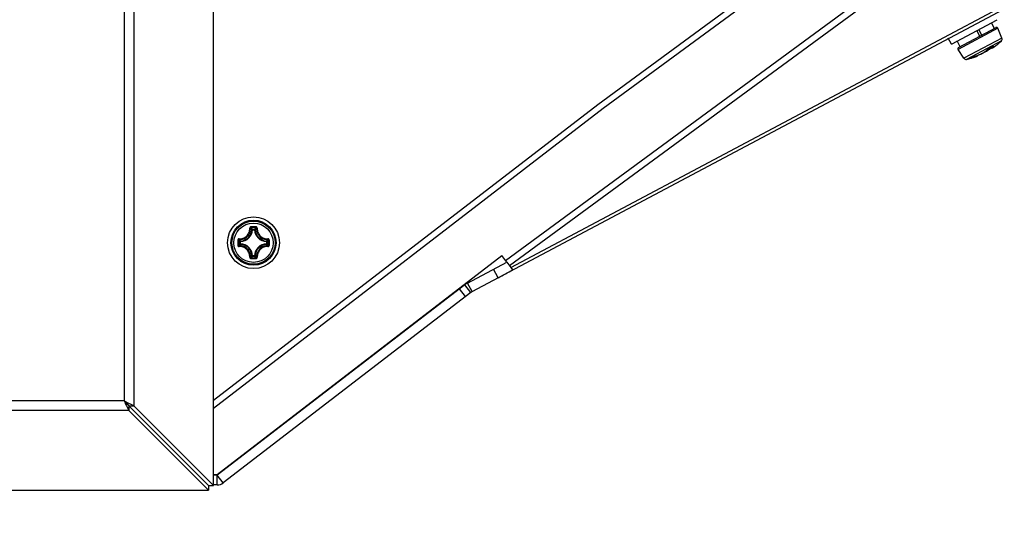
# Model space of a CAD drawing. Header units: millimetres. Extents: x 0 to 420, y 0 to 297.
# Tile 151 of 256: x 134.03 to 149.24, y 148.62 to 156.51. Entities that reach past the tile are written whole.
import ezdxf

# ---------------------------------------------------------------- set-up
doc = ezdxf.new("R2010")
doc.units = ezdxf.units.MM
doc.header["$LTSCALE"] = 23.1
doc.layers.get('0').update_dxf_attribs({"linetype": 'CONTINUOUS'})
doc.layers.add('DIM_PILOTEES', color=7, linetype='CONTINUOUS')
doc.styles.get("Standard").update_dxf_attribs({"font": 'txt', "width": 0.7})
doc.dimstyles.new('DIMSTYLE_2', dxfattribs={"dimtxt": 2.5, "dimasz": 3.5, "dimexe": 2, "dimexo": 0, "dimtad": 1, "dimdec": 0, "dimlfac": 10, "dimdsep": 46, "dimtxsty": 'Standard', "dimblk": '_FILLED', "dimblk1": '_FILLED', "dimblk2": '_FILLED', "dimcen": 0.09, "dimazin": 2, "dimtp": 0.5, "dimtm": 0.5, "dimtfac": 1, "dimtdec": 0, "dimtofl": 0, "dimtmove": 0, "dimatfit": 3, "dimldrblk": '_FILLED', "dimfxl": 0, "dimtolj": 1, "dimarcsym": 0})

# ---------------------------------------------------------------- blocks, each defined once
blk = doc.blocks.new('_FILLED')
at = {"color": 0, "linetype": 'ByBlock'}
blk.add_solid([(0, 0), (-1, 0.1429), (-1, -0.1429)], dxfattribs=at)
blk = doc.blocks.new('*D7')
at = {"layer": 'DIM_PILOTEES', "color": 2, "linetype": 'Continuous'}
for p, q in [((175.509, 147.742), (175.509, 155.242)), ((175.509, 155.242), (175.509, 138.595)), ((139.175, 147.742), (177.509, 147.742)), ((175.509, 121.947), (175.509, 138.595)), ((149.276, 129.447), (177.509, 129.447)), ((175.509, 129.447), (175.509, 121.947))]:
    blk.add_line(p, q, dxfattribs=at)
at = {"layer": 'DIM_PILOTEES', "color": 2, "linetype": 'Continuous', "xscale": 3.5, "yscale": 3.5, "zscale": 3.5}
for p, rotation in [((175.509, 147.742), 270), ((175.509, 129.447), 90)]:
    blk.add_blockref('_FILLED', p, dxfattribs=dict(at, rotation=rotation))
at = {"layer": 'DIM_PILOTEES', "color": 2, "linetype": 'Continuous', "insert": (172.384, 139.444), "char_height": 2.5, "width": 7.76786, "attachment_point": 2, "rotation": 90, "line_spacing_factor": 0.9}
blk.add_mtext('{\\ftxt;\\W0.0001;\\H0.0001;\\~}{\\ftxt;\\W2.0714285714;\\H2.5; }{\\ftxt;\\W0.0001;\\H0.0001;\\~}', dxfattribs=at)

msp = doc.modelspace()

# ---------------------------------------------------------------- linework, layer by layer
at = {"color": 7, "linetype": 'Continuous'}
for p, q in [((142.964, 155.2011), (172.3686, 176.8221)), ((137.0243, 149.3159), (137.0243, 167.064)), ((135.7949, 165.8346), (135.7949, 150.5453)), ((135.6449, 165.7596), (135.6449, 150.6203)), ((148.4248, 156.1342), (149.1311, 156.5099)), ((149.1425, 156.378), (148.5278, 156.0511)), ((148.5352, 156.0797), (149.1147, 156.3879)), ((149.0898, 156.3746), (149.0428, 156.4629)), ((149.2068, 156.2266), (149.1425, 156.378)), ((149.2068, 156.2266), (149.1425, 156.378)), ((148.4248, 156.1342), (148.3778, 156.2225)), ((149.2068, 156.2266), (148.6174, 155.9131)), ((148.8632, 156.2541), (148.8162, 156.3424)), ((148.8964, 156.2718), (148.8494, 156.3601)), ((148.5601, 156.0929), (148.5131, 156.1812)), ((149.1971, 156.1816), (148.6602, 155.896)), ((149.0312, 156.0625), (149.0435, 156.0708)), ((149.0434, 156.0708), (149.0509, 156.0762)), ((149.047, 156.0796), (149.0439, 156.0841)), ((149.0542, 156.075), (149.0562, 156.0748)), ((149.0561, 156.0748), (149.0579, 156.0749)), ((149.0578, 156.0749), (149.0594, 156.0751)), ((149.0593, 156.0751), (149.0607, 156.0755)), ((149.0607, 156.0755), (149.062, 156.0759)), ((149.062, 156.0759), (149.0633, 156.0764)), ((149.0632, 156.0764), (149.0646, 156.077)), ((149.0645, 156.077), (149.066, 156.0777)), ((149.0659, 156.0777), (149.0674, 156.0784)), ((149.0665, 156.097), (149.0672, 156.0974)), ((149.0672, 156.0974), (149.0665, 156.0968)), ((149.0673, 156.0784), (149.0689, 156.0793)), ((149.0688, 156.0793), (149.0705, 156.0802)), ((149.0704, 156.0802), (149.0722, 156.0813)), ((149.0721, 156.0813), (149.074, 156.0824)), ((149.0739, 156.0824), (149.0759, 156.0837)), ((149.0759, 156.0837), (149.078, 156.0851)), ((149.0779, 156.0851), (149.0802, 156.0866)), ((149.0801, 156.0866), (149.0825, 156.0883)), ((149.0825, 156.0883), (149.0844, 156.0896)), ((148.6174, 155.9131), (148.5278, 156.0511)), ((148.7286, 155.9173), (148.7298, 155.9178)), ((148.7286, 155.9173), (148.7298, 155.9178)), ((148.7286, 155.9173), (148.7298, 155.9177)), ((148.7292, 155.9175), (148.7298, 155.9177)), ((148.7336, 155.9173), (148.7382, 155.9186)), ((148.7667, 155.9374), (148.7615, 155.9348)), ((148.7875, 155.9448), (148.7867, 155.9445)), ((148.7994, 155.9381), (148.8017, 155.9389)), ((148.8016, 155.9389), (148.8044, 155.9399)), ((148.8043, 155.9399), (148.8068, 155.9409)), ((148.8068, 155.9409), (148.8091, 155.9418)), ((148.8091, 155.9418), (148.8113, 155.9427)), ((148.8112, 155.9427), (148.8133, 155.9436)), ((148.8132, 155.9436), (148.8151, 155.9444)), ((148.815, 155.9444), (148.8167, 155.9452)), ((148.8167, 155.9452), (148.8183, 155.9459)), ((148.8182, 155.9459), (148.8197, 155.9467)), ((148.8196, 155.9467), (148.821, 155.9474)), ((148.821, 155.9474), (148.8222, 155.9482)), ((148.8222, 155.9482), (148.8234, 155.949)), ((148.8243, 155.9564), (148.838, 155.9615)), ((148.8379, 155.9615), (148.8516, 155.967)), ((148.8516, 155.967), (148.8652, 155.9728)), ((148.8651, 155.9728), (148.8786, 155.9789)), ((148.8785, 155.9789), (148.8917, 155.9852)), ((148.8916, 155.9852), (148.9044, 155.9917)), ((148.9043, 155.9917), (148.9166, 155.9984)), ((148.9166, 155.9984), (148.9283, 156.0052)), ((148.9282, 156.0052), (148.9394, 156.012)), ((148.9419, 156.0138), (148.9449, 156.015)), ((148.9448, 156.015), (148.9568, 156.0203)), ((148.9567, 156.0203), (148.9689, 156.0262)), ((148.9689, 156.0262), (148.9813, 156.0326)), ((148.9812, 156.0326), (148.9938, 156.0395)), ((148.9847, 156.0499), (148.9843, 156.0495)), ((148.9857, 156.0511), (148.9847, 156.0499)), ((148.9904, 156.0551), (148.9857, 156.0511)), ((148.9872, 156.0518), (148.9872, 156.0518)), ((148.9937, 156.0395), (149.0064, 156.0469)), ((149.0063, 156.0469), (149.0189, 156.0545)), ((149.0074, 156.0656), (149.0066, 156.0649)), ((149.0188, 156.0545), (149.0313, 156.0625)), ((137.0243, 150.6321), (142.964, 155.2011)), ((137.628, 153.2655), (137.6181, 153.2659)), ((137.628, 153.2754), (137.6604, 153.2754)), ((137.628, 153.2655), (137.628, 153.2754)), ((137.6281, 153.2655), (137.6604, 153.2655)), ((137.6604, 153.2655), (137.6604, 153.2754)), ((137.6604, 153.2655), (137.6704, 153.2659)), ((137.4432, 153.0807), (137.4333, 153.0807)), ((137.4333, 153.0483), (137.4333, 153.0807)), ((137.4432, 153.0483), (137.4333, 153.0483)), ((137.4432, 153.0807), (137.4428, 153.0906)), ((137.4432, 153.0483), (137.4428, 153.0383)), ((137.4432, 153.0483), (137.4432, 153.0806)), ((137.8452, 153.0807), (137.8457, 153.0906)), ((137.8452, 153.0807), (137.8552, 153.0807)), ((137.8452, 153.0806), (137.8452, 153.0483)), ((137.8452, 153.0483), (137.8552, 153.0483)), ((137.8452, 153.0483), (137.8457, 153.0383)), ((137.8552, 153.0807), (137.8552, 153.0483)), ((137.628, 152.8635), (137.6181, 152.863)), ((137.628, 152.8635), (137.628, 152.8535)), ((137.6604, 152.8535), (137.628, 152.8535)), ((137.6604, 152.8635), (137.6281, 152.8635)), ((137.6604, 152.8635), (137.6704, 152.863)), ((137.6604, 152.8635), (137.6604, 152.8535)), ((140.9499, 152.4416), (141.5569, 152.7645)), ((141.4228, 152.5233), (141.3519, 152.6555)), ((141.0203, 152.3092), (140.9499, 152.4416)), ((140.9078, 152.4146), (137.0842, 149.4734)), ((140.92, 152.2347), (140.8286, 152.3536)), ((140.9993, 152.2957), (140.9078, 152.4146)), ((135.6449, 150.6203), (112.6056, 150.6203)), ((135.7199, 150.4703), (112.5306, 150.4703)), ((135.7199, 150.5453), (135.7949, 150.5453)), ((135.7199, 150.5453), (135.7199, 150.4703)), ((135.7199, 150.4703), (136.9493, 149.2409)), ((135.7949, 150.5453), (137.0243, 149.3159)), ((137.0842, 149.4734), (137.0243, 149.4733)), ((137.1756, 149.3545), (137.0842, 149.4734)), ((137.0843, 149.3234), (137.0842, 149.4734)), ((111.3012, 149.2409), (136.9493, 149.2409)), ((136.9493, 149.3159), (137.0243, 149.3159)), ((136.9493, 149.3159), (136.9493, 149.2409))]:
    msp.add_line(p, q, dxfattribs=at)
at = {"color": 3, "linetype": 'Continuous'}
for p, q in [((172.4043, 176.7243), (143.0468, 155.1379)), ((141.5364, 152.7912), (171.7899, 175.0211)), ((171.7452, 174.8566), (141.6011, 152.7071)), ((141.0203, 152.3092), (171.8716, 168.7183)), ((141.6218, 152.6802), (171.7956, 168.7289)), ((143.0468, 155.1379), (137.0243, 150.5035)), ((137.0818, 149.4834), (141.4791, 152.8658)), ((141.5569, 152.7645), (141.4791, 152.8658)), ((141.5569, 152.7645), (141.6218, 152.6802)), ((141.6218, 152.6802), (141.6468, 152.6477)), ((140.9993, 152.2957), (137.1756, 149.3545)), ((135.7199, 150.5453), (136.9493, 149.3159)), ((137.0243, 149.4833), (137.0818, 149.4834)), ((137.0843, 149.3234), (137.0243, 149.3233))]:
    msp.add_line(p, q, dxfattribs=at)
at = {"color": 7, "linetype": 'Continuous'}
for points in [[(148.9824, 156.0461), (148.9873, 156.052), (148.9876, 156.0523), (148.9881, 156.0528), (148.9887, 156.0534), (148.9895, 156.054), (148.9904, 156.0548), (148.9915, 156.0556), (148.9926, 156.0565), (148.9939, 156.0574), (148.9952, 156.0583), (148.9966, 156.0592), (148.9981, 156.0602), (148.9997, 156.0612), (149.0013, 156.0621), (149.0029, 156.063), (149.0046, 156.0639), (149.0062, 156.0647), (149.0153, 156.0692)], [(149.0153, 156.0692), (149.0261, 156.0747), (149.0368, 156.0803)], [(149.0368, 156.0803), (149.0474, 156.086), (149.058, 156.0919)], [(149.047, 156.0796), (149.0481, 156.0782), (149.05, 156.0766)], [(149.05, 156.0766), (149.0521, 156.0755), (149.0542, 156.075)], [(149.058, 156.0919), (149.0674, 156.0973), (149.0685, 156.0979), (149.0695, 156.0984), (149.0704, 156.0989), (149.0711, 156.0992), (149.0717, 156.0995), (149.0721, 156.0996), (149.0721, 156.0996)], [(148.7298, 155.9177), (148.7318, 155.9187), (148.7351, 155.9201), (148.7383, 155.9217), (148.7414, 155.9233), (148.7446, 155.9249), (148.7467, 155.926)], [(148.7467, 155.926), (148.7486, 155.927), (148.7517, 155.9287), (148.7548, 155.9305), (148.7579, 155.9323), (148.761, 155.9341), (148.763, 155.9354)], [(148.763, 155.9354), (148.7632, 155.9355), (148.7637, 155.9358), (148.7645, 155.9362), (148.7654, 155.9367), (148.7665, 155.9372), (148.7678, 155.9377), (148.7692, 155.9384), (148.7707, 155.939), (148.7724, 155.9397), (148.7742, 155.9403), (148.7761, 155.941), (148.778, 155.9417), (148.78, 155.9424), (148.782, 155.9431), (148.784, 155.9437), (148.786, 155.9443), (148.7867, 155.9445)], [(148.7867, 155.9445), (148.7975, 155.9476), (148.8108, 155.9518), (148.8243, 155.9564)], [(148.8233, 155.949), (148.8245, 155.9498), (148.8255, 155.9507), (148.8266, 155.9518), (148.8276, 155.9532), (148.8285, 155.9549), (148.8292, 155.9569), (148.8294, 155.9583)], [(148.8244, 155.9498), (148.8255, 155.9507), (148.8265, 155.9518), (148.8275, 155.9532), (148.8285, 155.9549), (148.8291, 155.9569), (148.8293, 155.9583)], [(148.9393, 156.012), (148.9497, 156.0189), (148.9592, 156.0258), (148.9679, 156.0326), (148.9756, 156.0394), (148.9824, 156.0461)]]:
    msp.add_lwpolyline(points, dxfattribs=at)
for radius in [0.4, 0.3482, 0.3481, 0.3338, 0.304]:
    msp.add_circle((137.6442, 153.0645), radius, dxfattribs=at)
for centre, radius, start, end in [((149.124, 156.3702), 0.02, 23.00758, 118.00758), ((149.1241, 156.3702), 0.02, 23.00758, 86.52024), ((149.17, 156.211), 0.04, 312.68471, 23.00758), ((149.1699, 156.211), 0.04, 312.68471, 23.00758), ((148.5446, 156.062), 0.02, 118.00758, 213.00758), ((148.6372, 156.6668), 0.7125, 299.64054, 304.73622), ((148.6004, 156.9029), 0.9309, 295.92222, 300.03919), ((148.6583, 156.636), 0.6751, 304.75696, 304.94469), ((149.1099, 156.0238), 0.0851, 119.24576, 120.10627), ((149.0718, 156.1077), 0.0107, 249.77515, 255.82935), ((149.1021, 156.0379), 0.069, 117.20332, 119.29637), ((149.3488, 155.8541), 0.3662, 138.2064, 138.42728), ((148.3836, 157.0637), 1.2, 305.7367, 312.68471), ((148.3835, 157.0637), 1.2, 305.7367, 312.68471), ((148.3836, 157.0637), 1.2, 283.33045, 290.27847), ((148.3835, 157.0637), 1.2, 283.33045, 290.27847), ((148.6196, 156.1609), 0.2668, 294.3885, 295.08823), ((148.7036, 156.032), 0.1185, 283.60303, 284.70642), ((148.6189, 156.1623), 0.2684, 295.09112, 298.01043), ((148.618, 156.164), 0.2703, 298.00803, 298.38816), ((148.6177, 156.1645), 0.271, 298.38826, 298.98029), ((148.6163, 156.1671), 0.2739, 298.98506, 301.85768), ((148.7588, 155.9421), 0.00789, 284.79861, 301.68355), ((148.7728, 155.9152), 0.0227, 119.8844, 121.79525), ((148.4587, 156.898), 1.0086, 287.96225, 288.78516), ((148.5078, 156.7532), 0.8557, 288.79484, 288.97748), ((148.825, 155.8092), 0.1406, 106.43407, 106.98738), ((148.8195, 155.8279), 0.1212, 105.32412, 106.45143), ((148.5265, 156.6987), 0.7981, 288.97743, 289.16481), ((148.5413, 156.6563), 0.7532, 289.16547, 289.28436), ((148.6379, 156.3759), 0.4667, 288.86049, 290.24918), ((148.659, 156.6286), 0.6685, 298.36594, 299.63944), ((148.981, 156.0566), 0.00782, 318.82934, 322.37882), ((149.0501, 155.9786), 0.0969, 117.79036, 118.71092), ((149.045, 155.9883), 0.086, 115.94951, 117.80894), ((148.651, 155.9349), 0.04, 213.00758, 283.33045), ((137.4342, 153.2745), 0.1841, 272.6606, 357.33932), ((137.4342, 153.2745), 0.194, 272.65943, 357.34057), ((137.645, 141.8928), 11.4164, 89.81044, 90.19678), ((137.6442, 141.9758), 11.3214, 89.80689, 90.19321), ((137.2502, 152.915), 0.5222, 43.64832, 47.03641), ((138.0383, 152.915), 0.5222, 132.96337, 136.35171), ((137.8542, 153.2745), 0.194, 182.65941, 267.34055), ((137.8542, 153.2745), 0.1841, 182.66067, 267.33932), ((148.8157, 153.0645), 11.4162, 179.80704, 180.0002), ((148.8157, 153.0644), 11.4162, 179.99975, 180.1929), ((148.7331, 153.0645), 11.3215, 179.80685, 180.19315), ((137.7936, 153.4584), 0.522, 222.96287, 226.35218), ((137.7936, 152.6705), 0.5221, 133.64789, 137.03688), ((137.4342, 152.8545), 0.1841, 2.6606, 87.33939), ((137.4342, 152.8545), 0.194, 2.65944, 87.34057), ((137.8542, 152.8545), 0.194, 92.65924, 177.34041), ((137.8542, 152.8545), 0.1841, 92.66067, 177.33932), ((137.4947, 153.4586), 0.5222, 313.64832, 317.0364), ((137.4948, 152.6704), 0.5222, 42.96338, 46.35171), ((126.5555, 153.0645), 11.3215, 359.80685, 0.19315), ((126.4728, 153.0645), 11.4162, 359.99975, 0.1929), ((126.4728, 153.0644), 11.4162, 359.80704, 0.0002), ((137.645, 164.2362), 11.4164, 269.8032, 270.18954), ((137.2503, 153.2139), 0.522, 312.96286, 316.35218), ((137.6442, 164.1531), 11.3214, 269.80679, 270.19311), ((138.0383, 153.214), 0.5222, 223.64833, 227.03641), ((141.0907, 152.1768), 0.3, 118.00758, 127.56758)]:
    msp.add_arc(centre, radius, start, end, dxfattribs=at)
at = {"color": 3, "linetype": 'Continuous'}
for centre, radius, start, end in [((138.3671, 158.2877), 6.5242, 297.92815, 300.1781), ((141.0907, 152.1768), 0.15, 118.00758, 127.56758), ((137.0842, 149.4734), 0.15, 270.06758, 307.56758)]:
    msp.add_arc(centre, radius, start, end, dxfattribs=at)
at = {"color": 7, "linetype": 'Continuous'}
for points, knots in [([(149.0519, 156.0885), (149.0504, 156.0866), (149.0485, 156.0841), (149.0469, 156.0811), (149.0468, 156.0799), (149.047, 156.0796)], [0, 0, 0, 0, 0.6937359, 0.8900686, 1, 1, 1, 1]), ([(149.0749, 156.0971), (149.0726, 156.0945), (149.0694, 156.0908), (149.0656, 156.0861), (149.0636, 156.0832), (149.062, 156.0809), (149.0612, 156.0791), (149.0607, 156.0777), (149.0612, 156.0761), (149.0648, 156.0772), (149.069, 156.0793), (149.0762, 156.0838), (149.0814, 156.0875), (149.0844, 156.0896)], [0, 0, 0, 0, 0.2012465, 0.2820481, 0.3490554, 0.4020355, 0.4410096, 0.4667244, 0.4827883, 0.5289842, 0.6295676, 0.7874041, 1, 1, 1, 1]), ([(149.0758, 156.0981), (149.0744, 156.0973), (149.072, 156.0968), (149.0698, 156.0972), (149.0692, 156.0973)], [0, 0, 0, 0, 0.7353736, 1, 1, 1, 1]), ([(149.0698, 156.0799), (149.0709, 156.0805), (149.0758, 156.0835), (149.0806, 156.0869), (149.0844, 156.0896)], [0, 0, 0, 0, 0.2029857, 1, 1, 1, 1]), ([(149.0758, 156.0982), (149.0762, 156.0986), (149.0768, 156.0993), (149.0774, 156.1003), (149.0776, 156.1012), (149.0768, 156.1016), (149.0758, 156.1014), (149.0736, 156.1008), (149.0719, 156.0999), (149.0706, 156.0992)], [0, 0, 0, 0, 0.1527423, 0.2569116, 0.3182924, 0.3702226, 0.4582306, 0.5935296, 1, 1, 1, 1]), ([(148.7286, 155.9173), (148.7282, 155.9171), (148.7276, 155.9168), (148.727, 155.9165), (148.7264, 155.9161), (148.7268, 155.9158), (148.7274, 155.916), (148.7284, 155.9161), (148.7298, 155.9164), (148.7309, 155.9166), (148.7314, 155.9168)], [0, 0, 0, 0, 0.1649947, 0.2735677, 0.3258183, 0.3544232, 0.433064, 0.5684659, 0.7587204, 1, 1, 1, 1]), ([(148.7994, 155.9381), (148.7953, 155.9365), (148.7751, 155.9295), (148.7546, 155.9233), (148.7382, 155.9186)], [0, 0, 0, 0, 0.2043354, 1, 1, 1, 1]), ([(148.7382, 155.9186), (148.7384, 155.9187), (148.7397, 155.9196), (148.7399, 155.9213), (148.74, 155.9225)], [0, 0, 0, 0, 0.1903722, 1, 1, 1, 1]), ([(148.7839, 155.9437), (148.7824, 155.9433), (148.7766, 155.9414), (148.7709, 155.9393), (148.7667, 155.9374)], [0, 0, 0, 0, 0.2545763, 1, 1, 1, 1]), ([(148.7875, 155.9448), (148.8074, 155.9502), (148.8476, 155.9643), (148.9035, 155.9902), (148.9454, 156.0151), (148.9711, 156.0352), (148.9807, 156.0448), (148.9843, 156.0495)], [0, 0, 0, 0, 0.2749683, 0.5652324, 0.8205075, 0.9214382, 1, 1, 1, 1]), ([(149.0035, 156.0636), (149.0024, 156.0629), (148.9978, 156.0603), (148.9935, 156.0575), (148.9904, 156.0551)], [0, 0, 0, 0, 0.2546813, 1, 1, 1, 1]), ([(137.421, 153.1234), (137.4426, 153.1222), (137.4869, 153.129), (137.5432, 153.1655), (137.5797, 153.2218), (137.5866, 153.2661), (137.5854, 153.2877)], [0, 0, 0, 0, 0.2488342, 0.500002, 0.7511665, 1, 1, 1, 1]), ([(137.4219, 153.1129), (137.4448, 153.1116), (137.4917, 153.1188), (137.5513, 153.1574), (137.5899, 153.217), (137.5971, 153.264), (137.5958, 153.2868)], [0, 0, 0, 0, 0.2489804, 0.5000021, 0.7510204, 1, 1, 1, 1]), ([(137.6057, 153.3091), (137.6003, 153.3091), (137.5891, 153.3044), (137.5851, 153.293), (137.5854, 153.2877)], [0, 0, 0, 0, 0.5030547, 1, 1, 1, 1]), ([(137.5854, 153.2879), (137.5877, 153.288), (137.5909, 153.2881), (137.5942, 153.2875), (137.5955, 153.2871), (137.5958, 153.2868)], [0, 0, 0, 0, 0.6545851, 0.8795181, 1, 1, 1, 1]), ([(137.6061, 153.2971), (137.6034, 153.2971), (137.5978, 153.295), (137.5957, 153.2894), (137.5958, 153.2868)], [0, 0, 0, 0, 0.5063564, 1, 1, 1, 1]), ([(137.6181, 153.2659), (137.6163, 153.2677), (137.6091, 153.2748), (137.6016, 153.2817), (137.5958, 153.2868)], [0, 0, 0, 0, 0.2451287, 1, 1, 1, 1]), ([(137.6058, 153.3091), (137.6057, 153.3065), (137.6057, 153.3029), (137.606, 153.2989), (137.6059, 153.2975), (137.6061, 153.2971)], [0, 0, 0, 0, 0.6615052, 0.8927289, 1, 1, 1, 1]), ([(137.6704, 153.2659), (137.6721, 153.2677), (137.6794, 153.2748), (137.6869, 153.2817), (137.6927, 153.2868)], [0, 0, 0, 0, 0.2451275, 1, 1, 1, 1]), ([(137.6827, 153.3091), (137.6828, 153.3065), (137.6828, 153.3029), (137.6825, 153.2989), (137.6825, 153.2975), (137.6824, 153.2971)], [0, 0, 0, 0, 0.661448, 0.89268, 1, 1, 1, 1]), ([(137.6927, 153.2868), (137.6928, 153.2894), (137.6906, 153.295), (137.6851, 153.2971), (137.6824, 153.2971)], [0, 0, 0, 0, 0.4936334, 1, 1, 1, 1]), ([(137.7031, 153.2877), (137.7034, 153.293), (137.6993, 153.3045), (137.6881, 153.3091), (137.6827, 153.3091)], [0, 0, 0, 0, 0.4969442, 1, 1, 1, 1]), ([(137.6927, 153.2868), (137.6914, 153.264), (137.6986, 153.217), (137.7372, 153.1574), (137.7967, 153.1188), (137.8437, 153.1116), (137.8665, 153.1129)], [0, 0, 0, 0, 0.2489812, 0.4999969, 0.7510186, 1, 1, 1, 1]), ([(137.7031, 153.2879), (137.7008, 153.288), (137.6976, 153.2881), (137.6942, 153.2875), (137.6929, 153.2871), (137.6927, 153.2868)], [0, 0, 0, 0, 0.6546352, 0.8795639, 1, 1, 1, 1]), ([(137.7031, 153.2877), (137.7019, 153.2661), (137.7088, 153.2218), (137.7453, 153.1655), (137.8015, 153.129), (137.8459, 153.1222), (137.8674, 153.1234)], [0, 0, 0, 0, 0.2488362, 0.4999983, 0.7511665, 1, 1, 1, 1]), ([(137.421, 153.1234), (137.4157, 153.1237), (137.4043, 153.1196), (137.3996, 153.1084), (137.3996, 153.103)], [0, 0, 0, 0, 0.4969296, 1, 1, 1, 1]), ([(137.3996, 153.103), (137.4023, 153.103), (137.4058, 153.103), (137.4098, 153.1028), (137.4112, 153.1028), (137.4116, 153.1026)], [0, 0, 0, 0, 0.6614743, 0.8927027, 1, 1, 1, 1]), ([(137.3996, 153.026), (137.4023, 153.026), (137.4058, 153.026), (137.4098, 153.0262), (137.4112, 153.0262), (137.4116, 153.0263)], [0, 0, 0, 0, 0.6615051, 0.8927291, 1, 1, 1, 1]), ([(137.3996, 153.026), (137.3996, 153.0206), (137.4043, 153.0094), (137.4157, 153.0053), (137.421, 153.0056)], [0, 0, 0, 0, 0.5030512, 1, 1, 1, 1]), ([(137.4219, 153.1129), (137.4193, 153.1131), (137.4137, 153.1109), (137.4116, 153.1053), (137.4116, 153.1026)], [0, 0, 0, 0, 0.4936422, 1, 1, 1, 1]), ([(137.4116, 153.0263), (137.4116, 153.0236), (137.4137, 153.0181), (137.4193, 153.0159), (137.4219, 153.016)], [0, 0, 0, 0, 0.5063605, 1, 1, 1, 1]), ([(137.4208, 153.1234), (137.4207, 153.121), (137.4206, 153.1178), (137.4212, 153.1145), (137.4216, 153.1132), (137.4219, 153.1129)], [0, 0, 0, 0, 0.6546352, 0.8795637, 1, 1, 1, 1]), ([(137.4428, 153.0906), (137.441, 153.0924), (137.4339, 153.0997), (137.427, 153.1072), (137.4219, 153.1129)], [0, 0, 0, 0, 0.245124, 1, 1, 1, 1]), ([(137.4428, 153.0383), (137.441, 153.0366), (137.4339, 153.0293), (137.427, 153.0218), (137.4219, 153.016)], [0, 0, 0, 0, 0.2451256, 1, 1, 1, 1]), ([(137.4333, 153.0483), (137.4333, 153.0458), (137.4353, 153.0407), (137.4403, 153.0385), (137.4428, 153.0383)], [0, 0, 0, 0, 0.4999791, 1, 1, 1, 1]), ([(137.8457, 153.0906), (137.8475, 153.0924), (137.8546, 153.0997), (137.8615, 153.1072), (137.8665, 153.1129)], [0, 0, 0, 0, 0.2451287, 1, 1, 1, 1]), ([(137.8552, 153.0807), (137.8551, 153.0831), (137.8531, 153.0882), (137.8482, 153.0905), (137.8457, 153.0906)], [0, 0, 0, 0, 0.4999791, 1, 1, 1, 1]), ([(137.8457, 153.0383), (137.8482, 153.0385), (137.8531, 153.0407), (137.8551, 153.0458), (137.8552, 153.0483)], [0, 0, 0, 0, 0.5000209, 1, 1, 1, 1]), ([(137.8457, 153.0383), (137.8475, 153.0366), (137.8546, 153.0293), (137.8615, 153.0218), (137.8665, 153.016)], [0, 0, 0, 0, 0.2451275, 1, 1, 1, 1]), ([(137.8676, 153.1234), (137.8678, 153.121), (137.8678, 153.1178), (137.8673, 153.1145), (137.8669, 153.1132), (137.8665, 153.1129)], [0, 0, 0, 0, 0.6545981, 0.8795287, 1, 1, 1, 1]), ([(137.8769, 153.1026), (137.8769, 153.1053), (137.8747, 153.1109), (137.8691, 153.1131), (137.8665, 153.1129)], [0, 0, 0, 0, 0.5063605, 1, 1, 1, 1]), ([(137.8665, 153.016), (137.8691, 153.0159), (137.8747, 153.0181), (137.8769, 153.0236), (137.8769, 153.0263)], [0, 0, 0, 0, 0.493642, 1, 1, 1, 1]), ([(137.8889, 153.103), (137.8888, 153.1084), (137.8842, 153.1196), (137.8728, 153.1237), (137.8674, 153.1234)], [0, 0, 0, 0, 0.5030512, 1, 1, 1, 1]), ([(137.8674, 153.0056), (137.8728, 153.0053), (137.8842, 153.0094), (137.8889, 153.0206), (137.8889, 153.026)], [0, 0, 0, 0, 0.496947, 1, 1, 1, 1]), ([(137.8889, 153.103), (137.8862, 153.103), (137.8826, 153.103), (137.8787, 153.1028), (137.8773, 153.1028), (137.8769, 153.1026)], [0, 0, 0, 0, 0.6615051, 0.8927291, 1, 1, 1, 1]), ([(137.8889, 153.026), (137.8862, 153.026), (137.8826, 153.0259), (137.8787, 153.0262), (137.8773, 153.0262), (137.8769, 153.0263)], [0, 0, 0, 0, 0.6614811, 0.8927085, 1, 1, 1, 1]), ([(137.4208, 153.0056), (137.4207, 153.0079), (137.4206, 153.0111), (137.4212, 153.0145), (137.4216, 153.0158), (137.4219, 153.016)], [0, 0, 0, 0, 0.6545981, 0.8795287, 1, 1, 1, 1]), ([(137.5854, 152.8413), (137.5866, 152.8628), (137.5797, 152.9072), (137.5432, 152.9635), (137.487, 153), (137.4426, 153.0068), (137.421, 153.0056)], [0, 0, 0, 0, 0.2488362, 0.4999983, 0.7511665, 1, 1, 1, 1]), ([(137.5958, 152.8422), (137.5971, 152.865), (137.5899, 152.912), (137.5513, 152.9716), (137.4917, 153.0102), (137.4448, 153.0173), (137.4219, 153.016)], [0, 0, 0, 0, 0.2489812, 0.4999969, 0.7510186, 1, 1, 1, 1]), ([(137.8665, 153.016), (137.8437, 153.0173), (137.7967, 153.0102), (137.7372, 152.9716), (137.6986, 152.912), (137.6914, 152.865), (137.6927, 152.8422)], [0, 0, 0, 0, 0.2489801, 0.5000019, 0.7510202, 1, 1, 1, 1]), ([(137.8674, 153.0056), (137.8459, 153.0068), (137.8015, 153), (137.7453, 152.9635), (137.7088, 152.9072), (137.7019, 152.8628), (137.7031, 152.8413)], [0, 0, 0, 0, 0.2488323, 0.5000004, 0.7511649, 1, 1, 1, 1]), ([(137.8676, 153.0056), (137.8678, 153.0079), (137.8678, 153.0111), (137.8673, 153.0145), (137.8669, 153.0158), (137.8665, 153.016)], [0, 0, 0, 0, 0.6546341, 0.8795629, 1, 1, 1, 1]), ([(137.5854, 152.8413), (137.5851, 152.836), (137.5891, 152.8245), (137.6003, 152.8199), (137.6057, 152.8199)], [0, 0, 0, 0, 0.4969656, 1, 1, 1, 1]), ([(137.5854, 152.8411), (137.5877, 152.8409), (137.5909, 152.8409), (137.5942, 152.8414), (137.5955, 152.8418), (137.5958, 152.8422)], [0, 0, 0, 0, 0.6546352, 0.8795639, 1, 1, 1, 1]), ([(137.5958, 152.8422), (137.5957, 152.8396), (137.5978, 152.834), (137.6034, 152.8318), (137.6061, 152.8318)], [0, 0, 0, 0, 0.4936334, 1, 1, 1, 1]), ([(137.6181, 152.863), (137.6163, 152.8613), (137.6091, 152.8541), (137.6016, 152.8472), (137.5958, 152.8422)], [0, 0, 0, 0, 0.245124, 1, 1, 1, 1]), ([(137.6058, 152.8199), (137.6057, 152.8225), (137.6057, 152.8261), (137.6059, 152.8301), (137.6059, 152.8314), (137.6061, 152.8318)], [0, 0, 0, 0, 0.661448, 0.89268, 1, 1, 1, 1]), ([(137.6604, 152.8535), (137.6629, 152.8536), (137.668, 152.8556), (137.6702, 152.8606), (137.6704, 152.863)], [0, 0, 0, 0, 0.4999791, 1, 1, 1, 1]), ([(137.6704, 152.863), (137.6721, 152.8613), (137.6794, 152.8541), (137.6869, 152.8472), (137.6927, 152.8422)], [0, 0, 0, 0, 0.2451287, 1, 1, 1, 1]), ([(137.6824, 152.8318), (137.6851, 152.8318), (137.6906, 152.834), (137.6928, 152.8396), (137.6927, 152.8422)], [0, 0, 0, 0, 0.5063566, 1, 1, 1, 1]), ([(137.6827, 152.8199), (137.6827, 152.8225), (137.6828, 152.8261), (137.6825, 152.8301), (137.6825, 152.8314), (137.6824, 152.8318)], [0, 0, 0, 0, 0.6615052, 0.8927289, 1, 1, 1, 1]), ([(137.6827, 152.8199), (137.6881, 152.8199), (137.6993, 152.8245), (137.7034, 152.836), (137.7031, 152.8413)], [0, 0, 0, 0, 0.5030873, 1, 1, 1, 1]), ([(137.7031, 152.8411), (137.7008, 152.8409), (137.6976, 152.8409), (137.6942, 152.8414), (137.6929, 152.8418), (137.6927, 152.8422)], [0, 0, 0, 0, 0.6545308, 0.8794748, 1, 1, 1, 1]), ([(135.6449, 150.6203), (135.6511, 150.6073), (135.6752, 150.5568), (135.6999, 150.5066), (135.7199, 150.4703)], [0, 0, 0, 0, 0.2588665, 1, 1, 1, 1]), ([(135.6449, 150.6203), (135.6579, 150.6141), (135.7084, 150.59), (135.7586, 150.5653), (135.7949, 150.5453)], [0, 0, 0, 0, 0.2588665, 1, 1, 1, 1])]:
    msp.add_open_spline(points, degree=3, knots=knots, dxfattribs=at)
for points in [[(148.9842, 156.0494), (148.9852, 156.0499), (148.9861, 156.0506), (148.9869, 156.0514)], [(137.628, 153.2754), (137.6256, 153.2754), (137.6205, 153.2734), (137.6182, 153.2684), (137.6181, 153.2659)], [(137.6704, 153.2659), (137.6702, 153.2684), (137.668, 153.2734), (137.6629, 153.2754), (137.6604, 153.2754)], [(137.4428, 153.0906), (137.4403, 153.0905), (137.4353, 153.0882), (137.4333, 153.0831), (137.4333, 153.0807)], [(137.6181, 152.863), (137.6182, 152.8606), (137.6205, 152.8556), (137.6256, 152.8536), (137.628, 152.8535)]]:
    msp.add_open_spline(points, degree=3, dxfattribs=at)
at = {"color": 3, "linetype": 'Continuous'}
for points in [[(135.6449, 150.6203), (135.6514, 150.6141), (135.677, 150.5897), (135.7022, 150.5648), (135.7199, 150.5453)], [(135.6449, 150.6203), (135.6511, 150.6138), (135.6755, 150.5882), (135.7004, 150.563), (135.7199, 150.5453)]]:
    msp.add_open_spline(points, degree=3, knots=[0, 0, 0, 0, 0.2555655, 1, 1, 1, 1], dxfattribs=at)

# ---------------------------------------------------------------- dimensions: what is measured, and where the dimension line sits
at = {"layer": 'DIM_PILOTEES', "color": 2, "linetype": 'Continuous'}
dim = msp.add_linear_dim(base=(175.5092, 147.742), p1=(149.276, 129.4471), p2=(139.1746, 147.742), angle=90, text='{\\ftxt;\\W0.0001;\\H0.0001;\\~}{\\ftxt;\\W2.0714285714;\\H2.5; }{\\ftxt;\\W0.0001;\\H0.0001;\\~}', dimstyle='DIMSTYLE_2', dxfattribs=at)
dim.commit()
dim.dimension.update_dxf_attribs({"geometry": '*D7', "text_midpoint": (175.5092, 139.0865), "dimtype": 160})

doc.saveas('drawing.dxf')
